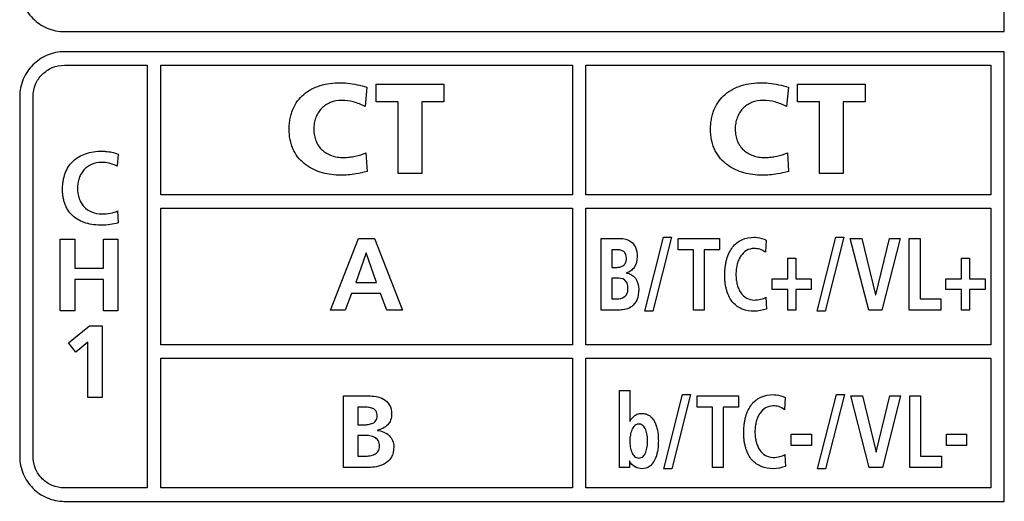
# Model space of a CAD drawing. Extents: x 38 to 249, y 9 to 203.
# Tile 6 of 11: x 60 to 80, y 163 to 173. Entities that reach past the tile are written whole.
import ezdxf

# ---------------------------------------------------------------- set-up
doc = ezdxf.new("R2010")
doc.units = 0
doc.header["$LTSCALE"] = 16.335
doc.layers.get('0').update_dxf_attribs({"linetype": 'CONTINUOUS'})

msp = doc.modelspace()

# ---------------------------------------------------------------- linework, layer by layer
at = {"color": 7, "linetype": 'CONTINUOUS'}
for p, q in [((79.725, 172.533), (79.725, 184.727)), ((60.825, 172.533), (79.725, 172.533)), ((79.725, 172.128), (60.825, 172.128)), ((79.725, 163.082), (79.725, 172.128)), ((60.825, 171.858), (62.49, 171.858)), ((62.49, 171.858), (62.49, 163.353)), ((62.76, 169.248), (62.76, 171.858)), ((62.76, 171.858), (71.04, 171.858)), ((71.04, 171.858), (71.04, 169.248)), ((71.31, 169.248), (71.31, 171.858)), ((71.31, 171.858), (79.455, 171.858)), ((79.455, 171.858), (79.455, 169.248)), ((67.09, 171.119), (67.09, 171.475)), ((67.09, 171.475), (68.455, 171.475)), ((68.455, 171.475), (68.455, 171.119)), ((75.564, 171.119), (75.564, 171.475)), ((75.564, 171.475), (76.93, 171.475)), ((76.93, 171.475), (76.93, 171.119)), ((66.908, 171.413), (66.87, 171.024)), ((75.383, 171.413), (75.344, 171.024)), ((59.925, 171.227), (59.925, 163.983)), ((60.195, 163.983), (60.195, 171.227)), ((67.533, 171.119), (67.09, 171.119)), ((67.533, 169.676), (67.533, 171.119)), ((68.012, 171.119), (68.012, 169.676)), ((68.455, 171.119), (68.012, 171.119)), ((76.007, 171.119), (75.564, 171.119)), ((76.007, 169.676), (76.007, 171.119)), ((76.487, 171.119), (76.487, 169.676)), ((76.93, 171.119), (76.487, 171.119)), ((66.888, 170.093), (66.911, 169.717)), ((75.362, 170.093), (75.385, 169.717)), ((61.903, 170.068), (61.882, 169.825)), ((68.012, 169.676), (67.533, 169.676)), ((76.487, 169.676), (76.007, 169.676)), ((71.04, 169.248), (62.76, 169.248)), ((79.455, 169.248), (71.31, 169.248)), ((61.892, 168.925), (61.905, 168.684)), ((62.76, 166.232), (62.76, 168.978)), ((62.76, 168.978), (71.04, 168.978)), ((71.04, 168.978), (71.04, 166.232)), ((71.31, 166.232), (71.31, 168.978)), ((71.31, 168.978), (79.455, 168.978)), ((79.455, 168.978), (79.455, 166.232)), ((60.742, 166.917), (60.742, 168.357)), ((60.742, 168.357), (61.031, 168.357)), ((61.031, 168.357), (61.031, 167.775)), ((61.609, 167.775), (61.609, 168.357)), ((61.609, 168.357), (61.897, 168.357)), ((61.897, 168.357), (61.897, 166.917)), ((66.173, 166.931), (66.735, 168.371)), ((66.735, 168.371), (67.061, 168.371)), ((67.061, 168.371), (67.626, 166.931)), ((71.616, 166.931), (71.616, 168.371)), ((71.616, 168.371), (71.993, 168.371)), ((72.497, 166.906), (72.874, 168.396)), ((73.035, 168.396), (72.658, 166.906)), ((72.874, 168.396), (73.035, 168.396)), ((73.164, 168.144), (73.164, 168.371)), ((73.164, 168.371), (73.998, 168.371)), ((73.998, 168.371), (73.998, 168.144)), ((74.939, 168.336), (74.924, 168.093)), ((75.96, 166.906), (76.337, 168.396)), ((76.498, 168.396), (76.121, 166.906)), ((76.337, 168.396), (76.498, 168.396)), ((76.999, 166.931), (76.628, 168.371)), ((76.628, 168.371), (76.86, 168.371)), ((76.86, 168.371), (77.136, 167.24)), ((77.139, 167.24), (77.413, 168.371)), ((77.628, 168.371), (77.265, 166.931)), ((77.413, 168.371), (77.628, 168.371)), ((77.813, 166.931), (77.813, 168.371)), ((77.813, 168.371), (78.03, 168.371)), ((78.03, 168.371), (78.03, 167.158)), ((71.833, 168.144), (71.833, 167.789)), ((71.916, 168.144), (71.833, 168.144)), ((73.473, 168.144), (73.164, 168.144)), ((73.473, 166.931), (73.473, 168.144)), ((73.689, 168.144), (73.689, 166.931)), ((73.998, 168.144), (73.689, 168.144)), ((66.889, 168.082), (66.681, 167.488)), ((66.894, 168.082), (66.889, 168.082)), ((67.102, 167.488), (66.894, 168.082)), ((75.371, 167.56), (75.371, 167.975)), ((75.371, 167.975), (75.532, 167.975)), ((75.532, 167.975), (75.532, 167.56)), ((78.864, 167.56), (78.864, 167.975)), ((78.864, 167.975), (79.024, 167.975)), ((79.024, 167.975), (79.024, 167.56)), ((61.031, 167.775), (61.609, 167.775)), ((71.833, 167.789), (71.921, 167.789)), ((61.031, 167.548), (61.031, 166.917)), ((61.609, 167.548), (61.031, 167.548)), ((61.609, 166.917), (61.609, 167.548)), ((71.833, 167.575), (71.833, 167.158)), ((71.935, 167.575), (71.833, 167.575)), ((72.126, 167.68), (72.126, 167.676)), ((75.059, 167.346), (75.059, 167.56)), ((75.059, 167.56), (75.371, 167.56)), ((75.532, 167.56), (75.844, 167.56)), ((75.844, 167.56), (75.844, 167.346)), ((78.552, 167.346), (78.552, 167.56)), ((78.552, 167.56), (78.864, 167.56)), ((79.024, 167.56), (79.337, 167.56)), ((79.337, 167.56), (79.337, 167.346)), ((66.681, 167.488), (67.102, 167.488)), ((75.371, 167.346), (75.059, 167.346)), ((75.371, 166.931), (75.371, 167.346)), ((75.532, 167.346), (75.532, 166.931)), ((75.844, 167.346), (75.532, 167.346)), ((78.864, 167.346), (78.552, 167.346)), ((78.864, 166.931), (78.864, 167.346)), ((79.024, 167.346), (79.024, 166.931)), ((79.337, 167.346), (79.024, 167.346)), ((66.598, 167.261), (66.473, 166.931)), ((67.183, 167.261), (66.598, 167.261)), ((67.306, 166.931), (67.183, 167.261)), ((71.833, 167.158), (71.935, 167.158)), ((74.932, 167.193), (74.941, 166.952)), ((77.136, 167.24), (77.139, 167.24)), ((78.03, 167.158), (78.449, 167.158)), ((78.449, 167.158), (78.449, 166.931)), ((61.031, 166.917), (60.742, 166.917)), ((61.897, 166.917), (61.609, 166.917)), ((66.473, 166.931), (66.173, 166.931)), ((67.626, 166.931), (67.306, 166.931)), ((71.993, 166.931), (71.616, 166.931)), ((73.689, 166.931), (73.473, 166.931)), ((75.532, 166.931), (75.371, 166.931)), ((77.265, 166.931), (76.999, 166.931)), ((78.449, 166.931), (77.813, 166.931)), ((79.024, 166.931), (78.864, 166.931)), ((72.658, 166.906), (72.497, 166.906)), ((76.121, 166.906), (75.96, 166.906)), ((60.909, 166.272), (61.33, 166.611)), ((61.33, 166.611), (61.586, 166.611)), ((61.586, 166.611), (61.586, 165.17)), ((61.054, 166.085), (60.909, 166.272)), ((61.297, 166.283), (61.054, 166.085)), ((61.297, 165.17), (61.297, 166.283)), ((71.04, 166.232), (62.76, 166.232)), ((79.455, 166.232), (71.31, 166.232)), ((62.76, 163.353), (62.76, 165.962)), ((62.76, 165.962), (71.04, 165.962)), ((71.04, 165.962), (71.04, 163.353)), ((71.31, 163.353), (71.31, 165.962)), ((71.31, 165.962), (79.455, 165.962)), ((79.455, 165.962), (79.455, 163.353)), ((61.586, 165.17), (61.297, 165.17)), ((66.436, 163.764), (66.436, 165.204)), ((66.436, 165.204), (66.94, 165.204)), ((71.985, 163.764), (71.985, 165.312)), ((71.985, 165.312), (72.193, 165.312)), ((72.193, 165.312), (72.193, 164.691)), ((72.879, 163.739), (73.256, 165.229)), ((73.417, 165.229), (73.04, 163.739)), ((73.256, 165.229), (73.417, 165.229)), ((73.546, 164.978), (73.546, 165.204)), ((73.546, 165.204), (74.38, 165.204)), ((74.38, 165.204), (74.38, 164.978)), ((75.321, 165.169), (75.306, 164.926)), ((75.971, 163.739), (76.348, 165.229)), ((76.509, 165.229), (76.131, 163.739)), ((76.348, 165.229), (76.509, 165.229)), ((77.01, 163.764), (76.639, 165.204)), ((76.639, 165.204), (76.871, 165.204)), ((76.871, 165.204), (77.147, 164.073)), ((77.15, 164.073), (77.424, 165.204)), ((77.639, 165.204), (77.275, 163.764)), ((77.424, 165.204), (77.639, 165.204)), ((77.824, 163.764), (77.824, 165.204)), ((77.824, 165.204), (78.041, 165.204)), ((78.041, 165.204), (78.041, 163.991)), ((66.725, 164.978), (66.725, 164.623)), ((66.837, 164.978), (66.725, 164.978)), ((73.855, 164.978), (73.546, 164.978)), ((73.855, 163.764), (73.855, 164.978)), ((74.071, 164.978), (74.071, 163.764)), ((74.38, 164.978), (74.071, 164.978)), ((66.725, 164.623), (66.843, 164.623)), ((72.193, 164.691), (72.196, 164.691)), ((66.725, 164.408), (66.725, 163.991)), ((66.862, 164.408), (66.725, 164.408)), ((67.117, 164.513), (67.117, 164.509)), ((75.438, 164.205), (75.438, 164.433)), ((75.438, 164.433), (75.845, 164.433)), ((75.845, 164.433), (75.845, 164.205)), ((78.56, 164.205), (78.56, 164.433)), ((78.56, 164.433), (78.966, 164.433)), ((78.966, 164.433), (78.966, 164.205)), ((75.845, 164.205), (75.438, 164.205)), ((78.966, 164.205), (78.56, 164.205)), ((66.725, 163.991), (66.862, 163.991)), ((75.314, 164.026), (75.323, 163.785)), ((77.147, 164.073), (77.15, 164.073)), ((78.041, 163.991), (78.459, 163.991)), ((78.459, 163.991), (78.459, 163.764)), ((66.94, 163.764), (66.436, 163.764)), ((72.186, 163.764), (71.985, 163.764)), ((72.186, 163.894), (72.186, 163.764)), ((72.189, 163.894), (72.186, 163.894)), ((74.071, 163.764), (73.855, 163.764)), ((77.275, 163.764), (77.01, 163.764)), ((78.459, 163.764), (77.824, 163.764)), ((73.04, 163.739), (72.879, 163.739)), ((76.131, 163.739), (75.971, 163.739)), ((62.49, 163.353), (60.825, 163.353)), ((71.04, 163.353), (62.76, 163.353)), ((79.455, 163.353), (71.31, 163.353)), ((60.825, 163.082), (79.725, 163.082))]:
    msp.add_line(p, q, dxfattribs=at)
for points, knots in [([(59.925, 173.433), (59.925, 173.314), (59.973, 173.077), (60.173, 172.782), (60.469, 172.581), (60.706, 172.533), (60.825, 172.533)], [0, 0, 0, 0, 0.254143, 0.500165, 0.746106, 1, 1, 1, 1]), ([(60.825, 172.128), (60.706, 172.128), (60.469, 172.08), (60.173, 171.879), (59.973, 171.583), (59.925, 171.346), (59.925, 171.227)], [0, 0, 0, 0, 0.253894, 0.499835, 0.745857, 1, 1, 1, 1]), ([(60.195, 171.227), (60.195, 171.311), (60.228, 171.477), (60.368, 171.684), (60.575, 171.824), (60.741, 171.858), (60.825, 171.858)], [0, 0, 0, 0, 0.254358, 0.500152, 0.745859, 1, 1, 1, 1]), ([(66.378, 169.645), (66.255, 169.645), (66.07, 169.668), (65.838, 169.752), (65.677, 169.846), (65.537, 169.973), (65.448, 170.107), (65.396, 170.231), (65.366, 170.334), (65.351, 170.427), (65.345, 170.506), (65.343, 170.566), (65.345, 170.625), (65.35, 170.698), (65.362, 170.786), (65.386, 170.886), (65.43, 171.007), (65.507, 171.142), (65.633, 171.277), (65.788, 171.381), (66.032, 171.481), (66.236, 171.506), (66.375, 171.506)], [0, 0, 0, 0, 0.117066, 0.17621, 0.235047, 0.294192, 0.355451, 0.387839, 0.421965, 0.458331, 0.477523, 0.497468, 0.515911, 0.533803, 0.568076, 0.60061, 0.631734, 0.690997, 0.748596, 0.806844, 0.867518, 1, 1, 1, 1]), ([(66.375, 171.506), (66.42, 171.506), (66.601, 171.495), (66.779, 171.452), (66.908, 171.413)], [0, 0, 0, 0, 0.251475, 1, 1, 1, 1]), ([(74.852, 169.645), (74.73, 169.645), (74.544, 169.668), (74.312, 169.752), (74.151, 169.846), (74.012, 169.973), (73.922, 170.107), (73.87, 170.231), (73.841, 170.334), (73.826, 170.427), (73.819, 170.506), (73.818, 170.566), (73.819, 170.625), (73.824, 170.698), (73.836, 170.786), (73.861, 170.886), (73.904, 171.007), (73.981, 171.142), (74.108, 171.277), (74.262, 171.381), (74.506, 171.481), (74.711, 171.506), (74.849, 171.506)], [0, 0, 0, 0, 0.117066, 0.17621, 0.235047, 0.294192, 0.355451, 0.387839, 0.421965, 0.458331, 0.477523, 0.497468, 0.515911, 0.533803, 0.568076, 0.60061, 0.631734, 0.690997, 0.748596, 0.806844, 0.867518, 1, 1, 1, 1]), ([(74.849, 171.506), (74.895, 171.506), (75.076, 171.495), (75.253, 171.452), (75.383, 171.413)], [0, 0, 0, 0, 0.251475, 1, 1, 1, 1]), ([(66.401, 171.15), (66.322, 171.15), (66.17, 171.124), (66.011, 171.016), (65.923, 170.9), (65.875, 170.8), (65.85, 170.707), (65.84, 170.629), (65.838, 170.566), (65.841, 170.504), (65.852, 170.423), (65.879, 170.33), (65.933, 170.231), (66.03, 170.12), (66.164, 170.044), (66.315, 170.006), (66.407, 170), (66.459, 170), (66.469, 170.001)], [0, 0, 0, 0, 0.126422, 0.24184, 0.299532, 0.358723, 0.420503, 0.452699, 0.485892, 0.520588, 0.553758, 0.616372, 0.67574, 0.733791, 0.852247, 0.916066, 0.984152, 1, 1, 1, 1]), ([(66.87, 171.024), (66.797, 171.064), (66.645, 171.129), (66.481, 171.15), (66.401, 171.15)], [0, 0, 0, 0, 0.509243, 1, 1, 1, 1]), ([(74.875, 171.15), (74.797, 171.15), (74.644, 171.124), (74.486, 171.016), (74.398, 170.9), (74.349, 170.8), (74.325, 170.707), (74.315, 170.629), (74.312, 170.566), (74.315, 170.504), (74.326, 170.423), (74.353, 170.33), (74.407, 170.231), (74.504, 170.12), (74.638, 170.044), (74.789, 170.006), (74.881, 170), (74.934, 170), (74.943, 170.001)], [0, 0, 0, 0, 0.126422, 0.24184, 0.299532, 0.358723, 0.420503, 0.452699, 0.485892, 0.520588, 0.553758, 0.616372, 0.67574, 0.733791, 0.852247, 0.916066, 0.984152, 1, 1, 1, 1]), ([(75.344, 171.024), (75.271, 171.064), (75.12, 171.129), (74.955, 171.15), (74.875, 171.15)], [0, 0, 0, 0, 0.509243, 1, 1, 1, 1]), ([(61.577, 168.638), (61.469, 168.638), (61.31, 168.656), (61.121, 168.732), (61.003, 168.811), (60.908, 168.914), (60.85, 169.019), (60.818, 169.112), (60.799, 169.189), (60.79, 169.257), (60.787, 169.314), (60.786, 169.359), (60.787, 169.404), (60.79, 169.462), (60.799, 169.532), (60.816, 169.612), (60.847, 169.709), (60.902, 169.82), (60.994, 169.932), (61.111, 170.02), (61.302, 170.107), (61.465, 170.128), (61.577, 170.128)], [0, 0, 0, 0, 0.131266, 0.190444, 0.246892, 0.302651, 0.360288, 0.390728, 0.422676, 0.456455, 0.474133, 0.49238, 0.510905, 0.528939, 0.563623, 0.596655, 0.628276, 0.68827, 0.746013, 0.803971, 0.864467, 1, 1, 1, 1]), ([(61.577, 170.128), (61.602, 170.128), (61.713, 170.122), (61.823, 170.1), (61.903, 170.068)], [0, 0, 0, 0, 0.22957, 1, 1, 1, 1]), ([(66.469, 170.001), (66.479, 170.001), (66.508, 170.003), (66.577, 170.009), (66.709, 170.032), (66.818, 170.066), (66.888, 170.093)], [0, 0, 0, 0, 0.068521, 0.205793, 0.478926, 1, 1, 1, 1]), ([(74.943, 170.001), (74.953, 170.001), (74.983, 170.003), (75.051, 170.009), (75.183, 170.032), (75.293, 170.066), (75.362, 170.093)], [0, 0, 0, 0, 0.068521, 0.205793, 0.478926, 1, 1, 1, 1]), ([(61.57, 169.901), (61.502, 169.901), (61.369, 169.877), (61.233, 169.778), (61.159, 169.675), (61.118, 169.585), (61.097, 169.503), (61.089, 169.433), (61.087, 169.379), (61.089, 169.326), (61.097, 169.257), (61.117, 169.176), (61.158, 169.087), (61.233, 168.984), (61.372, 168.887), (61.507, 168.865), (61.577, 168.865)], [0, 0, 0, 0, 0.128786, 0.246926, 0.306559, 0.368014, 0.432198, 0.465568, 0.499872, 0.533894, 0.566929, 0.630329, 0.690955, 0.749908, 0.868066, 1, 1, 1, 1]), ([(61.882, 169.825), (61.833, 169.853), (61.731, 169.893), (61.622, 169.901), (61.57, 169.901)], [0, 0, 0, 0, 0.523864, 1, 1, 1, 1]), ([(66.911, 169.717), (66.836, 169.699), (66.661, 169.657), (66.48, 169.645), (66.378, 169.645)], [0, 0, 0, 0, 0.428754, 1, 1, 1, 1]), ([(75.385, 169.717), (75.311, 169.699), (75.135, 169.657), (74.955, 169.645), (74.852, 169.645)], [0, 0, 0, 0, 0.428754, 1, 1, 1, 1]), ([(61.577, 168.865), (61.635, 168.865), (61.742, 168.877), (61.849, 168.902), (61.892, 168.925)], [0, 0, 0, 0, 0.54419, 1, 1, 1, 1]), ([(71.993, 168.371), (72.072, 168.371), (72.208, 168.342), (72.327, 168.182), (72.341, 168.067), (72.341, 168.002)], [0, 0, 0, 0, 0.412176, 0.660496, 1, 1, 1, 1]), ([(74.695, 166.906), (74.614, 166.906), (74.492, 166.925), (74.352, 167.002), (74.263, 167.082), (74.193, 167.186), (74.151, 167.288), (74.127, 167.38), (74.113, 167.457), (74.107, 167.525), (74.104, 167.582), (74.103, 167.627), (74.104, 167.672), (74.106, 167.73), (74.113, 167.8), (74.125, 167.879), (74.148, 167.976), (74.188, 168.085), (74.257, 168.197), (74.343, 168.286), (74.484, 168.373), (74.611, 168.396), (74.695, 168.396)], [0, 0, 0, 0, 0.113489, 0.16708, 0.221172, 0.278247, 0.340758, 0.374786, 0.410969, 0.449531, 0.469771, 0.490681, 0.511911, 0.532562, 0.572182, 0.609669, 0.645164, 0.710799, 0.77078, 0.827216, 0.882612, 1, 1, 1, 1]), ([(74.695, 168.396), (74.714, 168.396), (74.798, 168.39), (74.882, 168.367), (74.939, 168.336)], [0, 0, 0, 0, 0.226162, 1, 1, 1, 1]), ([(72.125, 167.965), (72.125, 167.998), (72.118, 168.059), (72.061, 168.123), (71.989, 168.143), (71.941, 168.144), (71.916, 168.144)], [0, 0, 0, 0, 0.315362, 0.543363, 0.765879, 1, 1, 1, 1]), ([(74.691, 168.169), (74.639, 168.169), (74.531, 168.141), (74.435, 168.041), (74.382, 167.941), (74.351, 167.852), (74.336, 167.77), (74.33, 167.701), (74.328, 167.647), (74.33, 167.594), (74.336, 167.525), (74.351, 167.445), (74.381, 167.357), (74.434, 167.258), (74.534, 167.159), (74.642, 167.133), (74.695, 167.133)], [0, 0, 0, 0, 0.11076, 0.223563, 0.285734, 0.35255, 0.424193, 0.461825, 0.500622, 0.5391, 0.576357, 0.647125, 0.712999, 0.77433, 0.886659, 1, 1, 1, 1]), ([(74.924, 168.093), (74.889, 168.12), (74.813, 168.161), (74.729, 168.169), (74.691, 168.169)], [0, 0, 0, 0, 0.535191, 1, 1, 1, 1]), ([(71.921, 167.789), (71.944, 167.789), (71.991, 167.793), (72.06, 167.817), (72.116, 167.877), (72.125, 167.934), (72.125, 167.965)], [0, 0, 0, 0, 0.231124, 0.462218, 0.698748, 1, 1, 1, 1]), ([(72.341, 168.002), (72.341, 167.928), (72.316, 167.816), (72.218, 167.714), (72.157, 167.688), (72.126, 167.68)], [0, 0, 0, 0, 0.534779, 0.768243, 1, 1, 1, 1]), ([(72.157, 167.358), (72.157, 167.396), (72.15, 167.465), (72.076, 167.565), (71.987, 167.575), (71.935, 167.575)], [0, 0, 0, 0, 0.323754, 0.558557, 1, 1, 1, 1]), ([(72.126, 167.676), (72.161, 167.672), (72.23, 167.648), (72.343, 167.546), (72.373, 167.426), (72.373, 167.348)], [0, 0, 0, 0, 0.238604, 0.474719, 1, 1, 1, 1]), ([(71.935, 167.158), (71.986, 167.158), (72.07, 167.17), (72.148, 167.26), (72.157, 167.324), (72.157, 167.358)], [0, 0, 0, 0, 0.454094, 0.692958, 1, 1, 1, 1]), ([(72.373, 167.348), (72.373, 167.274), (72.357, 167.142), (72.224, 166.966), (72.077, 166.931), (71.993, 166.931)], [0, 0, 0, 0, 0.3503, 0.603187, 1, 1, 1, 1]), ([(74.695, 167.133), (74.739, 167.133), (74.821, 167.145), (74.9, 167.171), (74.932, 167.193)], [0, 0, 0, 0, 0.536765, 1, 1, 1, 1]), ([(66.94, 165.204), (66.99, 165.204), (67.094, 165.196), (67.248, 165.149), (67.381, 165.026), (67.404, 164.901), (67.404, 164.835)], [0, 0, 0, 0, 0.226357, 0.465323, 0.706493, 1, 1, 1, 1]), ([(75.077, 163.739), (74.996, 163.739), (74.874, 163.759), (74.734, 163.835), (74.645, 163.915), (74.575, 164.019), (74.533, 164.121), (74.509, 164.213), (74.495, 164.29), (74.489, 164.358), (74.486, 164.415), (74.485, 164.46), (74.486, 164.505), (74.488, 164.563), (74.495, 164.633), (74.507, 164.712), (74.53, 164.809), (74.57, 164.918), (74.639, 165.03), (74.725, 165.119), (74.866, 165.206), (74.993, 165.229), (75.077, 165.229)], [0, 0, 0, 0, 0.113489, 0.16708, 0.221172, 0.278247, 0.340758, 0.374786, 0.410969, 0.449531, 0.469771, 0.490681, 0.511911, 0.532562, 0.572182, 0.609669, 0.645164, 0.710799, 0.77078, 0.827216, 0.882612, 1, 1, 1, 1]), ([(75.077, 165.229), (75.096, 165.229), (75.18, 165.223), (75.264, 165.2), (75.321, 165.169)], [0, 0, 0, 0, 0.226162, 1, 1, 1, 1]), ([(67.115, 164.798), (67.115, 164.832), (67.104, 164.898), (67.025, 164.958), (66.934, 164.976), (66.87, 164.978), (66.837, 164.978)], [0, 0, 0, 0, 0.269194, 0.492348, 0.736919, 1, 1, 1, 1]), ([(75.073, 165.002), (75.021, 165.002), (74.913, 164.974), (74.817, 164.874), (74.764, 164.774), (74.733, 164.685), (74.718, 164.603), (74.712, 164.534), (74.71, 164.48), (74.712, 164.427), (74.718, 164.358), (74.733, 164.278), (74.763, 164.19), (74.816, 164.091), (74.916, 163.992), (75.024, 163.966), (75.077, 163.966)], [0, 0, 0, 0, 0.11076, 0.223563, 0.285734, 0.35255, 0.424193, 0.461825, 0.500622, 0.5391, 0.576357, 0.647125, 0.712999, 0.77433, 0.886659, 1, 1, 1, 1]), ([(75.306, 164.926), (75.271, 164.953), (75.195, 164.994), (75.111, 165.002), (75.073, 165.002)], [0, 0, 0, 0, 0.535191, 1, 1, 1, 1]), ([(66.843, 164.623), (66.874, 164.623), (66.936, 164.626), (67.024, 164.648), (67.1, 164.704), (67.115, 164.767), (67.115, 164.798)], [0, 0, 0, 0, 0.258972, 0.510865, 0.742477, 1, 1, 1, 1]), ([(67.404, 164.835), (67.404, 164.795), (67.392, 164.717), (67.309, 164.581), (67.194, 164.527), (67.117, 164.513)], [0, 0, 0, 0, 0.257565, 0.497583, 1, 1, 1, 1]), ([(72.196, 164.691), (72.209, 164.715), (72.238, 164.758), (72.284, 164.803), (72.325, 164.828), (72.359, 164.842), (72.389, 164.848), (72.414, 164.851), (72.442, 164.852), (72.477, 164.85), (72.53, 164.838), (72.591, 164.81), (72.65, 164.755), (72.696, 164.684), (72.729, 164.601), (72.752, 164.507), (72.765, 164.405), (72.769, 164.299), (72.765, 164.192), (72.748, 164.06), (72.718, 163.956), (72.683, 163.892), (72.678, 163.884)], [0, 0, 0, 0, 0.05642, 0.107247, 0.131655, 0.156159, 0.18148, 0.194692, 0.208388, 0.238745, 0.267248, 0.321121, 0.374876, 0.431765, 0.493338, 0.559866, 0.630811, 0.705161, 0.779327, 0.85058, 0.979792, 1, 1, 1, 1]), ([(72.371, 164.637), (72.366, 164.637), (72.353, 164.635), (72.326, 164.627), (72.292, 164.606), (72.26, 164.569), (72.226, 164.506), (72.201, 164.414), (72.194, 164.337), (72.194, 164.299)], [0, 0, 0, 0, 0.038661, 0.094088, 0.203654, 0.319637, 0.445516, 0.720544, 1, 1, 1, 1]), ([(72.376, 163.954), (72.407, 163.954), (72.472, 163.981), (72.512, 164.057), (72.533, 164.125), (72.544, 164.183), (72.549, 164.232), (72.551, 164.27), (72.551, 164.298), (72.551, 164.326), (72.549, 164.364), (72.544, 164.412), (72.533, 164.468), (72.517, 164.52), (72.495, 164.567), (72.465, 164.605), (72.433, 164.627), (72.403, 164.636), (72.385, 164.637), (72.374, 164.637), (72.371, 164.637)], [0, 0, 0, 0, 0.107314, 0.225079, 0.29169, 0.361177, 0.430986, 0.465114, 0.498212, 0.530382, 0.56365, 0.631924, 0.700102, 0.765606, 0.826542, 0.882366, 0.935062, 0.961993, 0.990529, 1, 1, 1, 1]), ([(67.159, 164.191), (67.159, 164.23), (67.147, 164.304), (67.066, 164.378), (66.967, 164.405), (66.897, 164.408), (66.862, 164.408)], [0, 0, 0, 0, 0.277338, 0.503688, 0.742868, 1, 1, 1, 1]), ([(67.117, 164.509), (67.204, 164.501), (67.335, 164.45), (67.432, 164.306), (67.448, 164.223), (67.448, 164.181)], [0, 0, 0, 0, 0.5138, 0.751945, 1, 1, 1, 1]), ([(66.862, 163.991), (66.896, 163.991), (66.964, 163.995), (67.061, 164.021), (67.143, 164.086), (67.159, 164.156), (67.159, 164.191)], [0, 0, 0, 0, 0.256624, 0.505943, 0.737995, 1, 1, 1, 1]), ([(67.448, 164.181), (67.448, 164.106), (67.42, 163.963), (67.27, 163.825), (67.103, 163.773), (66.992, 163.764), (66.94, 163.764)], [0, 0, 0, 0, 0.304022, 0.550837, 0.788487, 1, 1, 1, 1]), ([(72.194, 164.299), (72.194, 164.259), (72.2, 164.181), (72.227, 164.073), (72.28, 163.98), (72.346, 163.954), (72.376, 163.954)], [0, 0, 0, 0, 0.276381, 0.547455, 0.783055, 1, 1, 1, 1]), ([(59.925, 163.983), (59.925, 163.864), (59.973, 163.627), (60.173, 163.331), (60.469, 163.13), (60.706, 163.082), (60.825, 163.082)], [0, 0, 0, 0, 0.254143, 0.500165, 0.746106, 1, 1, 1, 1]), ([(60.825, 163.353), (60.741, 163.353), (60.575, 163.386), (60.368, 163.526), (60.228, 163.734), (60.195, 163.9), (60.195, 163.983)], [0, 0, 0, 0, 0.254141, 0.499848, 0.745642, 1, 1, 1, 1]), ([(75.077, 163.966), (75.121, 163.966), (75.203, 163.978), (75.282, 164.004), (75.314, 164.026)], [0, 0, 0, 0, 0.536765, 1, 1, 1, 1]), ([(72.434, 163.739), (72.388, 163.739), (72.285, 163.765), (72.215, 163.846), (72.189, 163.894)], [0, 0, 0, 0, 0.455491, 1, 1, 1, 1]), ([(72.678, 163.884), (72.655, 163.845), (72.59, 163.768), (72.488, 163.739), (72.434, 163.739)], [0, 0, 0, 0, 0.449152, 1, 1, 1, 1])]:
    msp.add_open_spline(points, degree=3, knots=knots, dxfattribs=at)
for points in [[(61.905, 168.684), (61.797, 168.658), (61.687, 168.638), (61.577, 168.638)], [(74.941, 166.952), (74.862, 166.927), (74.779, 166.906), (74.695, 166.906)], [(75.323, 163.785), (75.244, 163.76), (75.161, 163.739), (75.077, 163.739)]]:
    msp.add_open_spline(points, degree=3, dxfattribs=at)

doc.saveas('drawing.dxf')
